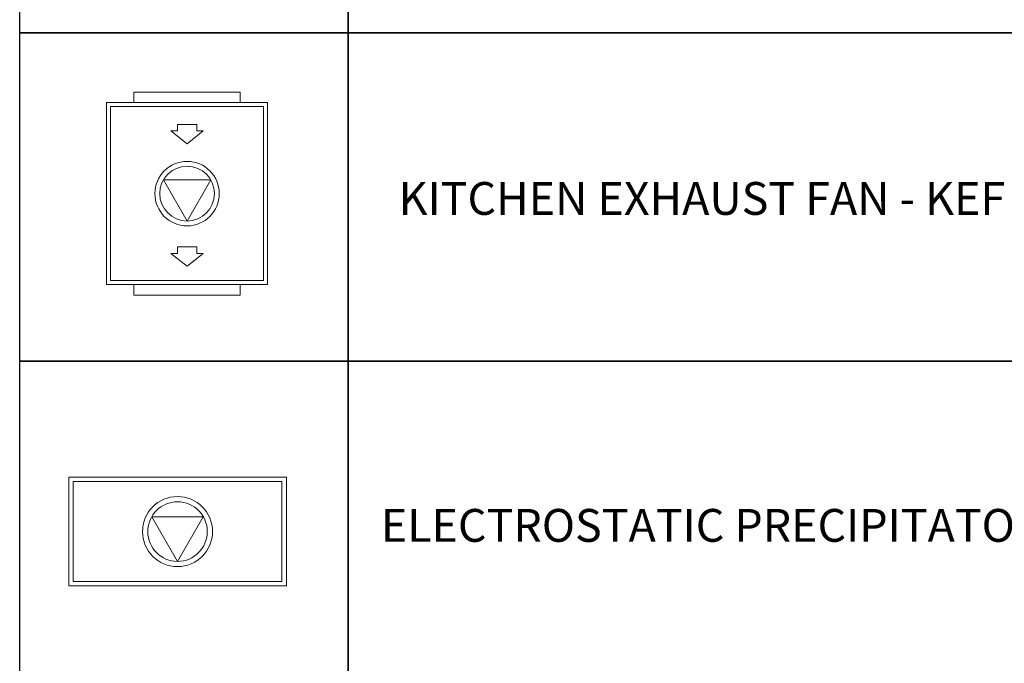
# Model space of a CAD drawing. Header units: millimetres. Extents: x -1574 to 74790, y -2818 to 13830.
# Tile 78 of 92: x 34132 to 37131, y 8281 to 10241. Entities that reach past the tile are written whole.
import ezdxf

# ---------------------------------------------------------------- set-up
doc = ezdxf.new("R2010")
doc.units = ezdxf.units.MM
doc.header["$MEASUREMENT"] = 0
doc.layers.get('0').update_dxf_attribs({"lineweight": 5})
doc.layers.add('ACMV-KE-FLOW-ARROW', color=220, linetype='Continuous', lineweight=20, true_color=0xff00bf)
doc.layers.add('ACMV-VENTILATION FAN', color=30, linetype='Continuous', lineweight=20, true_color=0xff7f00)
doc.layers.add('ACMV-MEPF_General Text', color=7, linetype='Continuous')
doc.layers.add('FIRE-SPKLR-LGND-LINE', color=7, linetype='Continuous')
doc.styles.get("Standard").update_dxf_attribs({"font": 'romans.shx'})

# ---------------------------------------------------------------- blocks, each defined once
blk = doc.blocks.new('KEF-6000CFM')
at = {"layer": 'ACMV-KE-FLOW-ARROW'}
for points in [[(0, 939.2), (-100, 1019.2), (-60, 1019.2), (-60, 1059.2), (60, 1059.2), (60, 1019.2), (100, 1019.2), (0, 939.2)], [(0, 179.2), (-100, 259.2), (-60, 259.2), (-60, 299.2), (60, 299.2), (60, 259.2), (100, 259.2), (0, 179.2)]]:
    blk.add_lwpolyline(points, dxfattribs=at)
blk.add_lwpolyline([(0, 460), (147.2, 715), (-147.2, 715)], close=True, dxfattribs=at)
at = {"layer": 'ACMV-VENTILATION FAN'}
for points in [[(-330, 1260), (330, 1260), (330, 1195), (-330, 1195)], [(-500, 1195), (500, 1195), (500, 65), (-500, 65)], [(-475, 1170), (475, 1170), (475, 90), (-475, 90)], [(-330, 0), (330, 0), (330, 65), (-330, 65)]]:
    blk.add_lwpolyline(points, close=True, dxfattribs=at)
for radius in [200, 170]:
    blk.add_circle((0, 630), radius, dxfattribs=at)
blk = doc.blocks.new('RYDAIR ESP - 2900')
at = {"layer": 'ACMV-KE-FLOW-ARROW'}
blk.add_lwpolyline([(0, 140), (147.2, 395), (-147.2, 395)], close=True, dxfattribs=at)
at = {"layer": 'ACMV-VENTILATION FAN'}
for points in [[(-621.5, 620), (621.5, 620), (621.5, 0), (-621.5, 0)], [(-596.5, 595), (596.5, 595), (596.5, 25), (-596.5, 25)]]:
    blk.add_lwpolyline(points, close=True, dxfattribs=at)
for radius in [200, 170]:
    blk.add_circle((0, 310), radius, dxfattribs=at)

msp = doc.modelspace()

# ---------------------------------------------------------------- linework, layer by layer
at = {"layer": 'FIRE-SPKLR-LGND-LINE'}
for points in [[(35132.3, 11201.2), (35132.3, 10201.2), (34132.3, 10201.2), (34132.3, 11201.2)], [(35132.3, 11201.2), (38632.3, 11201.2), (38632.3, 10201.2), (35132.3, 10201.2)], [(35132.3, 10201.2), (35132.3, 9201.2), (34132.3, 9201.2), (34132.3, 10201.2)], [(35132.3, 10201.2), (38632.3, 10201.2), (38632.3, 9201.2), (35132.3, 9201.2)], [(35132.3, 9201.2), (35132.3, 8201.2), (34132.3, 8201.2), (34132.3, 9201.2)], [(35132.3, 9201.2), (38632.3, 9201.2), (38632.3, 8201.2), (35132.3, 8201.2)]]:
    msp.add_lwpolyline(points, close=True, dxfattribs=at)

# ---------------------------------------------------------------- block references
for name, p, xscale, yscale, zscale in [('KEF-6000CFM', (34642.1, 9402.4), 0.4907407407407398, 0.4907407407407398, 0.4907407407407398), ('RYDAIR ESP - 2900', (34613, 8517), 0.533381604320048, 0.533381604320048, 0.533381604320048)]:
    msp.add_blockref(name, p, dxfattribs=dict(xscale=xscale, yscale=yscale, zscale=zscale))

# ---------------------------------------------------------------- texts
at = {"layer": 'ACMV-MEPF_General Text', "char_height": 100, "attachment_point": 4}
for s, insert in [('{\\Fromans|c0;KITCHEN EXHAUST FAN - KEF}', (35286.3, 9696.9)), ('{\\Fromans|c0;ELECTROSTATIC PRECIPITATOR - ESP}', (35232.3, 8701.2))]:
    msp.add_mtext_dynamic_manual_height_columns(s, width=3300, gutter_width=15540.7, heights=[500], dxfattribs=dict(at, insert=insert))

doc.saveas('drawing.dxf')
